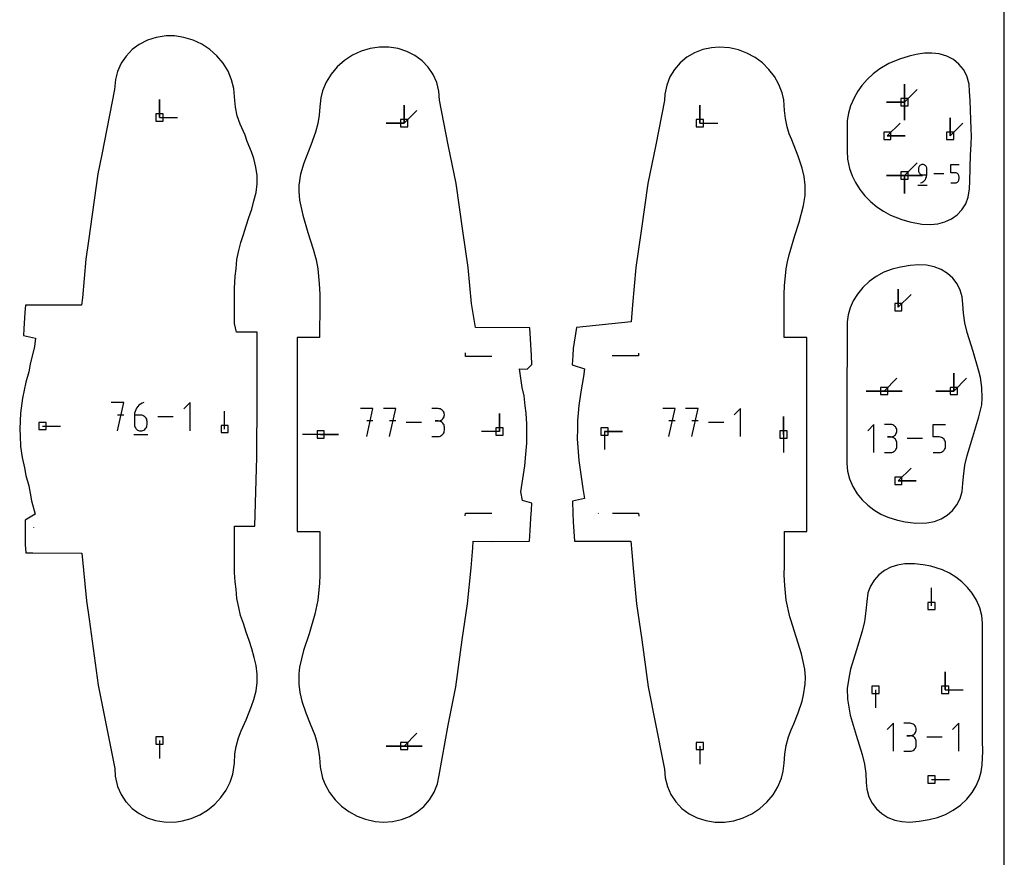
# Model space of a CAD drawing. Extents: x 0 to 600, y 0 to 900.
# Tile 31 of 55: x 522 to 600, y 510 to 577. Entities that reach past the tile are written whole.
import ezdxf

# ---------------------------------------------------------------- set-up
doc = ezdxf.new("R2010")
doc.units = 0

msp = doc.modelspace()

# ---------------------------------------------------------------- linework, layer by layer
at = {"layer": 'annotation', "color": 1}
for p, q in [((592.090088, 570.039919), (592.090088, 571.468669)), ((592.090088, 570.039919), (592.090088, 571.468669)), ((592.090088, 571.468669), (592.090088, 570.039919)), ((592.090088, 570.039919), (592.090088, 571.468669)), ((592.090088, 571.468669), (592.090088, 570.039919)), ((592.090088, 570.039919), (592.090088, 571.468669)), ((592.090088, 571.468669), (592.090088, 570.039919)), ((592.090088, 570.039919), (593.100367, 571.050198)), ((532.997484, 568.81379), (532.997484, 570.24254)), ((532.997484, 568.81379), (532.997484, 570.24254)), ((532.997484, 570.24254), (532.997484, 568.81379)), ((592.090088, 570.039919), (590.661338, 570.039919)), ((592.090088, 570.039919), (590.661338, 570.039919)), ((590.661338, 570.039919), (592.090088, 570.039919)), ((592.090088, 570.039919), (592.090088, 568.611169)), ((592.090088, 570.039919), (592.090088, 568.611169)), ((592.090088, 568.611169), (592.090088, 570.039919)), ((592.090088, 570.039919), (592.090088, 568.611169)), ((592.090088, 568.611169), (592.090088, 570.039919)), ((552.410402, 568.372038), (552.410402, 569.800788)), ((552.410402, 568.372038), (552.410402, 569.800788)), ((552.410402, 569.800788), (552.410402, 568.372038)), ((552.410402, 568.372038), (552.410402, 569.800788)), ((552.410402, 569.800788), (552.410402, 568.372038)), ((552.410402, 568.372038), (553.42068, 569.382317)), ((575.854698, 568.371908), (575.854698, 569.800658)), ((575.854698, 568.371908), (575.854698, 569.800658)), ((575.854698, 569.800658), (575.854698, 568.371908)), ((532.997484, 568.81379), (534.426234, 568.81379)), ((595.701476, 567.365382), (595.701476, 568.794132)), ((595.701476, 567.365382), (595.701476, 568.794132)), ((595.701476, 568.794132), (595.701476, 567.365382)), ((552.410402, 568.372038), (550.981652, 568.372038)), ((552.410402, 568.372038), (550.981652, 568.372038)), ((550.981652, 568.372038), (552.410402, 568.372038)), ((575.854698, 568.371908), (577.283448, 568.371908)), ((590.721511, 567.366097), (591.731789, 568.376376)), ((595.701476, 567.365382), (596.711754, 568.375661)), ((590.721511, 567.366097), (592.150261, 567.366097)), ((590.721511, 567.366097), (592.150261, 567.366097)), ((592.150261, 567.366097), (590.721511, 567.366097)), ((592.090088, 564.213661), (593.100367, 565.223939)), ((593.200941, 564.829133), (593.19567, 564.770403)), ((593.19567, 564.770403), (593.19567, 564.606943)), ((593.19567, 564.606943), (593.19567, 564.606943)), ((593.19567, 564.606943), (593.200941, 564.548216)), ((593.216133, 564.884424), (593.200941, 564.829133)), ((593.200941, 564.548216), (593.216133, 564.492934)), ((593.240316, 564.935349), (593.216133, 564.884424)), ((593.27256, 564.980981), (593.240316, 564.935349)), ((593.311934, 565.020393), (593.27256, 564.980981)), ((593.357508, 565.052661), (593.311934, 565.020393)), ((593.408353, 565.076856), (593.357508, 565.052661)), ((593.463537, 565.092052), (593.408353, 565.076856)), ((593.52213, 565.097324), (593.463537, 565.092052)), ((593.580844, 565.092052), (593.52213, 565.097324)), ((593.52213, 565.097324), (593.52213, 565.097324)), ((593.636092, 565.076856), (593.580844, 565.092052)), ((593.686956, 565.052661), (593.636092, 565.076856)), ((593.732515, 565.020393), (593.686956, 565.052661)), ((593.771851, 564.980981), (593.732515, 565.020393)), ((593.804046, 564.935349), (593.771851, 564.980981)), ((593.828179, 564.884424), (593.804046, 564.935349)), ((593.843333, 564.829133), (593.828179, 564.884424)), ((593.848589, 564.770403), (593.843333, 564.829133)), ((593.848589, 564.280115), (593.848589, 564.770403)), ((593.848589, 564.770403), (593.848589, 564.770403)), ((595.755118, 564.442653), (595.755118, 565.097324)), ((595.755118, 565.097324), (596.408037, 565.097324)), ((592.090088, 564.213661), (590.661338, 564.213661)), ((592.090088, 564.213661), (590.661338, 564.213661)), ((590.661338, 564.213661), (592.090088, 564.213661)), ((592.090088, 564.213661), (593.518838, 564.213661)), ((592.090088, 564.213661), (593.518838, 564.213661)), ((593.518838, 564.213661), (592.090088, 564.213661)), ((592.090088, 564.213661), (592.090088, 562.784911)), ((592.090088, 564.213661), (593.518838, 564.213661)), ((593.518838, 564.213661), (592.090088, 564.213661)), ((592.090088, 564.213661), (592.090088, 562.784911)), ((592.090088, 562.784911), (592.090088, 564.213661)), ((592.090088, 564.213661), (593.518838, 564.213661)), ((593.518838, 564.213661), (592.090088, 564.213661)), ((592.090088, 564.213661), (592.090088, 562.784911)), ((592.090088, 562.784911), (592.090088, 564.213661)), ((593.216133, 564.492934), (593.240316, 564.442021)), ((593.240316, 564.442021), (593.27256, 564.396404)), ((593.27256, 564.396404), (593.311934, 564.357006)), ((593.311934, 564.357006), (593.357508, 564.324754)), ((593.357508, 564.324754), (593.408353, 564.300571)), ((593.408353, 564.300571), (593.463537, 564.285383)), ((593.463537, 564.285383), (593.52213, 564.280115)), ((593.52213, 564.280115), (593.848589, 564.280115)), ((593.53781, 563.70901), (593.614949, 563.767071)), ((593.614949, 563.767071), (593.682649, 563.834971)), ((593.682649, 563.834971), (593.740026, 563.911512)), ((593.740026, 563.911512), (593.786194, 563.995494)), ((593.786194, 563.995494), (593.820268, 564.085721)), ((593.820268, 564.085721), (593.841361, 564.180994)), ((593.841361, 564.180994), (593.848589, 564.280115)), ((595.203958, 564.36226), (594.400117, 564.36226)), ((596.081577, 564.442653), (595.755118, 564.442653)), ((596.140194, 564.437413), (596.081577, 564.442653)), ((596.195391, 564.422301), (596.140194, 564.437413)), ((596.246239, 564.398229), (596.195391, 564.422301)), ((596.291811, 564.366107), (596.246239, 564.398229)), ((596.331177, 564.326848), (596.291811, 564.366107)), ((596.331147, 563.743485), (596.363391, 563.789102)), ((596.363411, 564.281361), (596.331177, 564.326848)), ((596.363391, 563.789102), (596.387574, 563.840015)), ((596.387584, 564.230559), (596.363411, 564.281361)), ((596.387574, 563.840015), (596.402766, 563.895297)), ((596.402769, 564.175353), (596.387584, 564.230559)), ((596.402766, 563.895297), (596.408037, 563.954024)), ((596.408037, 564.116654), (596.402769, 564.175353)), ((596.408037, 563.954024), (596.408037, 564.116654)), ((596.408037, 564.116654), (596.408037, 564.116654)), ((593.154874, 563.44343), (593.889938, 563.44343)), ((593.358762, 563.627196), (593.452119, 563.661986)), ((593.358762, 563.627196), (593.358762, 563.627196)), ((593.452119, 563.661986), (593.53781, 563.70901)), ((595.755118, 563.627196), (596.081577, 563.627196)), ((596.081577, 563.627196), (596.14017, 563.632464)), ((596.081577, 563.627196), (596.081577, 563.627196)), ((596.14017, 563.632464), (596.195354, 563.647652)), ((596.195354, 563.647652), (596.246198, 563.671835)), ((596.246198, 563.671835), (596.291773, 563.704088)), ((596.291773, 563.704088), (596.331147, 563.743485)), ((591.591222, 553.773275), (591.591222, 555.202025)), ((591.591222, 553.773275), (591.591222, 555.202025)), ((591.591222, 555.202025), (591.591222, 553.773275)), ((591.591222, 553.773275), (592.601501, 554.783554)), ((557.26012, 550.162014), (557.260048, 550.162848)), ((557.27505, 549.877721), (557.26012, 550.162014)), ((558.561865, 549.858514), (557.27505, 549.877721)), ((559.088521, 549.865792), (558.561865, 549.858514)), ((559.359709, 549.869858), (559.088521, 549.865792)), ((569.246549, 549.922386), (568.913043, 549.916953)), ((569.482433, 549.918123), (569.246549, 549.922386)), ((570.990756, 549.907281), (569.482433, 549.918123)), ((571.001843, 550.136277), (570.990756, 549.907281)), ((595.999202, 547.127512), (595.999202, 548.556262)), ((595.999202, 547.127512), (595.999202, 548.556262)), ((595.999202, 548.556262), (595.999202, 547.127512)), ((595.999202, 547.127512), (595.999202, 548.556262)), ((595.999202, 548.556262), (595.999202, 547.127512)), ((590.469808, 547.127511), (591.480087, 548.13779)), ((595.999202, 547.127512), (597.00948, 548.137791)), ((590.469808, 547.127511), (589.041058, 547.127511)), ((590.469808, 547.127511), (589.041058, 547.127511)), ((589.041058, 547.127511), (590.469808, 547.127511)), ((590.469808, 547.127511), (591.898558, 547.127511)), ((590.469808, 547.127511), (591.898558, 547.127511)), ((591.898558, 547.127511), (590.469808, 547.127511)), ((590.469808, 547.127511), (591.898558, 547.127511)), ((591.898558, 547.127511), (590.469808, 547.127511)), ((595.999202, 547.127512), (594.570452, 547.127512)), ((595.999202, 547.127512), (594.570452, 547.127512)), ((594.570452, 547.127512), (595.999202, 547.127512)), ((530.179359, 546.210786), (529.181205, 546.210786)), ((529.680353, 543.966172), (530.179359, 546.210786)), ((531.274664, 545.892274), (531.186989, 545.775187)), ((531.378136, 545.996184), (531.274664, 545.892274)), ((531.496059, 546.085112), (531.378136, 545.996184)), ((531.627089, 546.157248), (531.496059, 546.085112)), ((531.76988, 546.210786), (531.627089, 546.157248)), ((531.76988, 546.210786), (531.76988, 546.210786)), ((535.4279, 546.210786), (534.928894, 545.711639)), ((535.4279, 543.966172), (535.4279, 546.210786)), ((530.179359, 545.211225), (529.680353, 545.211225)), ((531.032196, 545.362943), (531.02116, 545.211225)), ((531.02116, 545.211225), (531.02116, 544.465179)), ((531.519603, 545.211225), (531.02116, 545.211225)), ((531.06441, 545.508714), (531.032196, 545.362943)), ((531.116456, 545.646731), (531.06441, 545.508714)), ((531.186989, 545.775187), (531.116456, 545.646731)), ((531.609249, 545.203225), (531.519603, 545.211225)), ((531.693603, 545.180152), (531.609249, 545.203225)), ((531.771262, 545.143398), (531.693603, 545.180152)), ((531.840822, 545.094354), (531.771262, 545.143398)), ((531.900882, 545.034411), (531.840822, 545.094354)), ((531.950037, 544.964962), (531.900882, 545.034411)), ((534.087304, 545.088479), (532.859988, 545.088479)), ((538.169273, 544.114552), (538.169273, 545.543302)), ((549.9306, 545.739246), (548.946593, 545.739246)), ((549.438666, 543.526447), (549.9306, 545.739246)), ((551.744405, 545.739246), (550.760399, 545.739246)), ((551.252472, 543.526447), (551.744405, 545.739246)), ((555.105374, 545.736679), (554.613995, 545.736679)), ((555.193749, 545.728747), (555.105374, 545.736679)), ((555.276908, 545.705887), (555.193749, 545.728747)), ((555.353466, 545.669505), (555.276908, 545.705887)), ((555.42204, 545.621008), (555.353466, 545.669505)), ((555.481248, 545.561801), (555.42204, 545.621008)), ((555.529707, 545.49329), (555.481248, 545.561801)), ((555.566032, 545.416881), (555.529707, 545.49329)), ((555.529707, 544.997723), (555.566032, 545.074373)), ((555.588842, 545.333981), (555.566032, 545.416881)), ((555.566032, 545.074373), (555.588842, 545.157595)), ((555.596752, 545.245994), (555.588842, 545.333981)), ((555.588842, 545.157595), (555.596752, 545.245994)), ((555.596752, 545.245994), (555.596752, 545.245994)), ((559.968287, 543.910555), (559.968287, 545.339305)), ((559.968287, 543.910555), (559.968287, 545.339305)), ((559.968287, 545.339305), (559.968287, 543.910555)), ((573.89743, 545.739221), (572.913425, 545.739221)), ((573.405497, 543.526423), (573.89743, 545.739221)), ((575.711235, 545.739221), (574.72723, 545.739221)), ((575.219302, 543.526423), (575.711235, 545.739221)), ((579.072825, 545.739221), (578.580892, 545.247149)), ((579.072825, 543.526423), (579.072825, 545.739221)), ((582.483194, 543.672406), (582.483194, 545.101156)), ((582.483194, 543.672406), (582.483194, 545.101156)), ((582.483194, 545.101156), (582.483194, 543.672406)), ((523.733281, 544.352677), (525.162031, 544.352677)), ((531.02116, 544.465179), (531.02116, 544.465179)), ((531.02116, 544.465179), (531.029207, 544.375513)), ((531.029207, 544.375513), (531.052402, 544.291107)), ((531.052402, 544.291107), (531.089326, 544.213374)), ((531.986884, 544.887397), (531.950037, 544.964962)), ((531.950037, 544.213374), (531.986884, 544.291107)), ((532.010022, 544.803107), (531.986884, 544.887397)), ((531.986884, 544.291107), (532.010022, 544.375513)), ((532.018046, 544.713485), (532.010022, 544.803107)), ((532.010022, 544.375513), (532.018046, 544.465179)), ((532.018046, 544.465179), (532.018046, 544.713485)), ((532.018046, 544.713485), (532.018046, 544.713485)), ((549.9306, 544.753853), (549.438666, 544.753853)), ((551.744405, 544.753853), (551.252472, 544.753853)), ((553.784404, 544.632847), (552.574483, 544.632847)), ((555.105374, 544.753922), (554.859338, 544.753922)), ((554.859338, 544.753922), (555.105374, 544.753922)), ((555.105374, 544.753922), (555.193749, 544.761856)), ((555.193749, 544.74599), (555.105374, 544.753922)), ((555.105374, 544.753922), (555.105374, 544.753922)), ((555.193749, 544.761856), (555.276908, 544.78473)), ((555.276908, 544.72313), (555.193749, 544.74599)), ((555.276908, 544.78473), (555.353466, 544.821148)), ((555.353466, 544.686748), (555.276908, 544.72313)), ((555.353466, 544.821148), (555.42204, 544.869715)), ((555.42204, 544.638251), (555.353466, 544.686748)), ((555.42204, 544.869715), (555.481248, 544.929039)), ((555.481248, 544.579044), (555.42204, 544.638251)), ((555.481248, 544.929039), (555.529707, 544.997723)), ((555.529707, 544.510533), (555.481248, 544.579044)), ((555.566032, 544.434124), (555.529707, 544.510533)), ((555.588842, 544.351224), (555.566032, 544.434124)), ((555.596752, 544.263237), (555.588842, 544.351224)), ((555.596752, 544.017201), (555.596752, 544.263237)), ((555.596752, 544.263237), (555.596752, 544.263237)), ((573.89743, 544.753828), (573.405497, 544.753828)), ((575.711235, 544.753828), (575.219302, 544.753828)), ((577.751231, 544.632822), (576.541311, 544.632822)), ((589.661115, 544.470962), (589.16851, 543.978218)), ((589.661115, 542.255141), (589.661115, 544.470962)), ((590.984028, 544.468391), (590.491979, 544.468391)), ((591.072525, 544.460448), (590.984028, 544.468391)), ((591.155796, 544.437557), (591.072525, 544.460448)), ((591.232459, 544.401126), (591.155796, 544.437557)), ((591.301127, 544.352562), (591.232459, 544.401126)), ((591.360416, 544.293274), (591.301127, 544.352562)), ((591.408941, 544.22467), (591.360416, 544.293274)), ((594.349516, 543.484223), (594.349516, 544.470962)), ((594.349516, 544.470962), (595.333615, 544.470962)), ((530.958731, 543.685595), (532.081038, 543.685595)), ((531.089326, 544.213374), (531.138556, 544.143724)), ((531.138556, 544.143724), (531.198673, 544.083572)), ((531.198673, 544.083572), (531.268257, 544.034328)), ((531.268257, 544.034328), (531.345886, 543.997405)), ((531.345886, 543.997405), (531.430142, 543.974216)), ((531.430142, 543.974216), (531.519603, 543.966172)), ((531.519603, 543.966172), (531.609249, 543.974216)), ((531.519603, 543.966172), (531.519603, 543.966172)), ((531.609249, 543.974216), (531.693603, 543.997405)), ((531.693603, 543.997405), (531.771262, 544.034328)), ((531.771262, 544.034328), (531.840822, 544.083572)), ((531.840822, 544.083572), (531.900882, 544.143724)), ((531.900882, 544.143724), (531.950037, 544.213374)), ((545.782141, 543.67243), (544.353391, 543.67243)), ((545.782141, 543.67243), (547.210891, 543.67243)), ((545.782141, 543.67243), (547.210891, 543.67243)), ((547.210891, 543.67243), (545.782141, 543.67243)), ((554.613995, 543.526516), (555.105374, 543.526516)), ((555.105374, 543.526516), (555.193749, 543.534444)), ((555.105374, 543.526516), (555.105374, 543.526516)), ((555.193749, 543.534444), (555.276908, 543.557293)), ((555.276908, 543.557293), (555.353466, 543.59366)), ((555.353466, 543.59366), (555.42204, 543.642142)), ((555.42204, 543.642142), (555.481248, 543.701338)), ((555.481248, 543.701338), (555.529707, 543.769844)), ((555.529707, 543.769844), (555.566032, 543.846258)), ((555.566032, 543.846258), (555.588842, 543.929178)), ((555.588842, 543.929178), (555.596752, 544.017201)), ((559.968287, 543.910555), (558.539537, 543.910555)), ((568.297154, 543.910531), (569.725904, 543.910531)), ((568.297154, 543.910531), (569.725904, 543.910531)), ((569.725904, 543.910531), (568.297154, 543.910531)), ((568.297154, 543.910531), (568.297154, 542.481781)), ((582.483194, 543.672406), (582.483194, 542.243656)), ((590.984028, 543.484292), (590.737656, 543.484292)), ((590.737656, 543.484292), (590.984028, 543.484292)), ((590.984028, 543.484292), (591.072525, 543.492238)), ((591.072525, 543.476349), (590.984028, 543.484292)), ((590.984028, 543.484292), (590.984028, 543.484292)), ((591.072525, 543.492238), (591.155796, 543.515142)), ((591.155796, 543.453458), (591.072525, 543.476349)), ((591.155796, 543.515142), (591.232459, 543.55161)), ((591.232459, 543.55161), (591.301127, 543.600244)), ((591.301127, 543.600244), (591.360416, 543.659648)), ((591.360416, 543.659648), (591.408941, 543.728426)), ((591.445316, 544.148157), (591.408941, 544.22467)), ((591.408941, 543.728426), (591.445316, 543.805181)), ((591.468156, 544.065143), (591.445316, 544.148157)), ((591.445316, 543.805181), (591.468156, 543.888517)), ((591.476078, 543.977037), (591.468156, 544.065143)), ((591.468156, 543.888517), (591.476078, 543.977037)), ((591.476078, 543.977037), (591.476078, 543.977037)), ((594.841566, 543.484223), (594.349516, 543.484223)), ((594.929916, 543.476325), (594.841566, 543.484223)), ((595.01311, 543.453548), (594.929916, 543.476325)), ((591.232459, 543.417026), (591.155796, 543.453458)), ((591.301127, 543.368463), (591.232459, 543.417026)), ((591.360416, 543.309175), (591.301127, 543.368463)), ((591.408941, 543.240571), (591.360416, 543.309175)), ((591.445316, 543.164058), (591.408941, 543.240571)), ((591.468156, 543.081044), (591.445316, 543.164058)), ((591.476078, 542.992938), (591.468156, 543.081044)), ((591.468156, 542.658422), (591.476078, 542.746565)), ((591.476078, 542.746565), (591.476078, 542.992938)), ((591.476078, 542.992938), (591.476078, 542.992938)), ((593.518792, 543.363052), (592.307219, 543.363052)), ((595.089749, 543.417266), (595.01311, 543.453548)), ((595.158436, 543.368851), (595.089749, 543.417266)), ((595.217771, 543.309677), (595.158436, 543.368851)), ((595.266354, 543.241119), (595.217771, 543.309677)), ((595.302789, 543.164549), (595.266354, 543.241119)), ((595.325676, 543.081341), (595.302789, 543.164549)), ((595.325671, 542.659231), (595.333615, 542.747747)), ((595.333615, 542.992868), (595.325676, 543.081341)), ((595.333615, 542.747747), (595.333615, 542.992868)), ((595.333615, 542.992868), (595.333615, 542.992868)), ((590.491979, 542.255211), (590.984028, 542.255211)), ((590.984028, 542.255211), (591.072525, 542.263149)), ((590.984028, 542.255211), (590.984028, 542.255211)), ((591.072525, 542.263149), (591.155796, 542.286029)), ((591.155796, 542.286029), (591.232459, 542.322446)), ((591.232459, 542.322446), (591.301127, 542.370994)), ((591.301127, 542.370994), (591.360416, 542.430271)), ((591.360416, 542.430271), (591.408941, 542.498871)), ((591.408941, 542.498871), (591.445316, 542.575389)), ((591.445316, 542.575389), (591.468156, 542.658422)), ((594.349516, 542.255141), (594.841566, 542.255141)), ((594.841566, 542.255141), (594.929879, 542.263082)), ((594.841566, 542.255141), (594.841566, 542.255141)), ((594.929879, 542.263082), (595.013054, 542.285974)), ((595.013054, 542.285974), (595.089688, 542.322423)), ((595.089688, 542.322423), (595.158379, 542.371035)), ((595.158379, 542.371035), (595.217725, 542.430416)), ((595.217725, 542.430416), (595.266324, 542.499172)), ((595.266324, 542.499172), (595.302773, 542.575908)), ((595.302773, 542.575908), (595.325671, 542.659231)), ((591.591222, 540.004179), (592.601501, 541.014458)), ((591.591222, 540.004179), (593.019972, 540.004179)), ((591.591222, 540.004179), (593.019972, 540.004179)), ((593.019972, 540.004179), (591.591222, 540.004179)), ((557.252548, 537.223185), (557.264792, 537.436526)), ((557.264792, 537.436526), (559.348172, 537.45237)), ((567.786993, 537.428733), (567.825681, 537.428903)), ((568.917393, 537.433701), (571.000564, 537.442856)), ((571.000564, 537.442856), (571.014361, 537.200369)), ((523.020311, 536.301212), (523.021108, 536.288831)), ((594.227915, 530.083469), (594.227915, 531.512219)), ((595.315094, 523.437705), (595.315094, 524.866455)), ((595.315094, 523.437705), (595.315094, 524.866455)), ((595.315094, 524.866455), (595.315094, 523.437705)), ((589.788236, 523.437706), (589.788236, 522.008956)), ((595.315094, 523.437705), (596.743844, 523.437705)), ((591.201779, 520.781156), (590.709174, 520.288412)), ((591.201779, 518.565336), (591.201779, 520.781156)), ((592.524692, 520.778586), (592.032642, 520.778586)), ((592.613188, 520.770642), (592.524692, 520.778586)), ((592.69646, 520.747751), (592.613188, 520.770642)), ((592.773122, 520.71132), (592.69646, 520.747751)), ((592.841791, 520.662756), (592.773122, 520.71132)), ((592.901079, 520.603468), (592.841791, 520.662756)), ((592.949604, 520.534864), (592.901079, 520.603468)), ((592.901079, 519.969842), (592.949604, 520.03862)), ((592.985979, 520.458351), (592.949604, 520.534864)), ((592.949604, 520.03862), (592.985979, 520.115375)), ((593.00882, 520.375337), (592.985979, 520.458351)), ((592.985979, 520.115375), (593.00882, 520.198711)), ((593.016741, 520.287231), (593.00882, 520.375337)), ((593.00882, 520.198711), (593.016741, 520.287231)), ((593.016741, 520.287231), (593.016741, 520.287231)), ((596.382854, 520.781156), (595.890249, 520.288412)), ((596.382854, 518.565336), (596.382854, 520.781156)), ((532.997484, 519.414719), (532.997484, 517.985969)), ((552.410402, 518.972753), (553.42068, 519.983032)), ((592.524692, 519.794487), (592.278319, 519.794487)), ((592.278319, 519.794487), (592.524692, 519.794487)), ((592.524692, 519.794487), (592.613188, 519.802432)), ((592.613188, 519.786543), (592.524692, 519.794487)), ((592.524692, 519.794487), (592.524692, 519.794487)), ((592.613188, 519.802432), (592.69646, 519.825337)), ((592.69646, 519.763652), (592.613188, 519.786543)), ((592.69646, 519.825337), (592.773122, 519.861804)), ((592.773122, 519.727221), (592.69646, 519.763652)), ((592.773122, 519.861804), (592.841791, 519.910438)), ((592.841791, 519.678657), (592.773122, 519.727221)), ((592.841791, 519.910438), (592.901079, 519.969842)), ((592.901079, 519.619369), (592.841791, 519.678657)), ((592.949604, 519.550765), (592.901079, 519.619369)), ((592.985979, 519.474252), (592.949604, 519.550765)), ((593.00882, 519.391239), (592.985979, 519.474252)), ((593.016741, 519.303132), (593.00882, 519.391239)), ((593.016741, 519.05676), (593.016741, 519.303132)), ((593.016741, 519.303132), (593.016741, 519.303132)), ((595.059455, 519.673246), (593.847882, 519.673246)), ((552.410402, 518.972753), (550.981652, 518.972753)), ((552.410402, 518.972753), (550.981652, 518.972753)), ((550.981652, 518.972753), (552.410402, 518.972753)), ((552.410402, 518.972753), (553.839152, 518.972753)), ((552.410402, 518.972753), (553.839152, 518.972753)), ((553.839152, 518.972753), (552.410402, 518.972753)), ((552.410402, 518.972753), (553.839152, 518.972753)), ((553.839152, 518.972753), (552.410402, 518.972753)), ((575.854698, 518.972837), (575.854698, 517.544087)), ((592.032642, 518.565405), (592.524692, 518.565405)), ((592.524692, 518.565405), (592.613188, 518.573344)), ((592.524692, 518.565405), (592.524692, 518.565405)), ((592.613188, 518.573344), (592.69646, 518.596224)), ((592.69646, 518.596224), (592.773122, 518.63264)), ((592.773122, 518.63264), (592.841791, 518.681189)), ((592.841791, 518.681189), (592.901079, 518.740465)), ((592.901079, 518.740465), (592.949604, 518.809065)), ((592.949604, 518.809065), (592.985979, 518.885584)), ((592.985979, 518.885584), (593.00882, 518.968617)), ((593.00882, 518.968617), (593.016741, 519.05676)), ((594.227915, 516.314374), (595.656665, 516.314374))]:
    msp.add_line(p, q, dxfattribs=at)
at = {"layer": 'boundary', "color": 5}
for p, q in [((532.04129, 574.948384), (531.404227, 574.621878)), ((532.731477, 575.171158), (532.04129, 574.948384)), ((533.534237, 575.284917), (532.731477, 575.171158)), ((534.199307, 575.28633), (533.534237, 575.284917)), ((534.940755, 575.176995), (534.199307, 575.28633)), ((535.667072, 574.958081), (534.940755, 575.176995)), ((536.357252, 574.635198), (535.667072, 574.958081)), ((530.835991, 574.199678), (530.355073, 573.694964)), ((531.404227, 574.621878), (530.835991, 574.199678)), ((536.994315, 574.216285), (536.357252, 574.635198)), ((537.56258, 573.711672), (536.994315, 574.216285)), ((548.991678, 574.074506), (548.301453, 573.751648)), ((549.718067, 574.293377), (548.991678, 574.074506)), ((550.459557, 574.402682), (549.718067, 574.293377)), ((551.201022, 574.400855), (550.459557, 574.402682)), ((551.927314, 574.287258), (551.201022, 574.400855)), ((552.617441, 574.064446), (551.927314, 574.287258)), ((553.254433, 573.737899), (552.617441, 574.064446)), ((575.43145, 573.953553), (574.828768, 573.602701)), ((576.086646, 574.206118), (575.43145, 573.953553)), ((576.778657, 574.356144), (576.086646, 574.206118)), ((577.376227, 574.401722), (576.778657, 574.356144)), ((578.203334, 574.343955), (577.376227, 574.401722)), ((578.908812, 574.18429), (578.203334, 574.343955)), ((579.589527, 573.926565), (578.908812, 574.18429)), ((580.229426, 573.576813), (579.589527, 573.926565)), ((594.262685, 573.926654), (593.667187, 573.909637)), ((594.846788, 573.860563), (594.262685, 573.926654)), ((530.355073, 573.694964), (529.965094, 573.116732)), ((538.048056, 573.133777), (537.56258, 573.711672)), ((538.438764, 572.496823), (538.048056, 573.133777)), ((547.664343, 573.33276), (547.096024, 572.828154)), ((548.301453, 573.751648), (547.664343, 573.33276)), ((553.822646, 573.315688), (553.254433, 573.737899)), ((554.307981, 572.808136), (553.822646, 573.315688)), ((574.293662, 573.160041), (573.840223, 572.634416)), ((574.828768, 573.602701), (574.293662, 573.160041)), ((580.814686, 573.142725), (580.229426, 573.576813)), ((581.332505, 572.633537), (580.814686, 573.142725)), ((591.67951, 573.453028), (590.835758, 573.109526)), ((592.453094, 573.674406), (591.67951, 573.453028)), ((593.016206, 573.806407), (592.453094, 573.674406)), ((593.667187, 573.909637), (593.016206, 573.806407)), ((595.434817, 573.680632), (594.846788, 573.860563)), ((595.959041, 573.408976), (595.434817, 573.680632)), ((596.406612, 573.052707), (595.959041, 573.408976)), ((529.676601, 572.477178), (529.510042, 571.83467)), ((529.965094, 573.116732), (529.676601, 572.477178)), ((538.725109, 571.816481), (538.438764, 572.496823)), ((547.096024, 572.828154), (546.610477, 572.25026)), ((554.698571, 572.227818), (554.307981, 572.808136)), ((573.840223, 572.634416), (573.481085, 572.037062)), ((581.771257, 572.059994), (581.332505, 572.633537)), ((590.117487, 572.674278), (589.605791, 572.27538)), ((590.835758, 573.109526), (590.117487, 572.674278)), ((596.766795, 572.621023), (596.406612, 573.052707)), ((597.030963, 572.124868), (596.766795, 572.621023)), ((529.510042, 571.83467), (529.443779, 571.036524)), ((538.900004, 571.109583), (538.725109, 571.816481)), ((546.219736, 571.613296), (545.93336, 570.932986)), ((546.610477, 572.25026), (546.219736, 571.613296)), ((554.984753, 571.588963), (554.698571, 572.227818)), ((555.159512, 570.907311), (554.984753, 571.588963)), ((573.481085, 572.037062), (573.227107, 571.381292)), ((582.120699, 571.434179), (581.771257, 572.059994)), ((589.1353, 571.83353), (588.712186, 571.35459)), ((589.605791, 572.27538), (589.1353, 571.83353)), ((597.204135, 571.468467), (597.030963, 572.124868)), ((529.443779, 571.036524), (528.430084, 565.898564)), ((538.972885, 570.163555), (538.900004, 571.109583)), ((545.93336, 570.932986), (545.795829, 570.377241)), ((555.218494, 570.196985), (555.159512, 570.907311)), ((573.227107, 571.381292), (573.08671, 570.677247)), ((582.372141, 570.769485), (582.120699, 571.434179)), ((588.387119, 570.921093), (588.108219, 570.435412)), ((588.712186, 571.35459), (588.387119, 570.921093)), ((597.241572, 570.868768), (597.204135, 571.468467)), ((597.301077, 570.157227), (597.241572, 570.868768)), ((539.0235, 569.63693), (538.972885, 570.163555)), ((545.795829, 570.377241), (545.711044, 569.669771)), ((555.908089, 566.659971), (555.218494, 570.196985)), ((573.049112, 570.162332), (572.357014, 566.654398)), ((573.08671, 570.677247), (573.049112, 570.162332)), ((582.506645, 570.226019), (582.372141, 570.769485)), ((582.573124, 569.387432), (582.506645, 570.226019)), ((588.108219, 570.435412), (587.797013, 569.733699)), ((597.382057, 567.90026), (597.301077, 570.157227)), ((539.172172, 568.961664), (539.0235, 569.63693)), ((545.711044, 569.669771), (545.676644, 569.016491)), ((582.639461, 568.741742), (582.573124, 569.387432)), ((587.797013, 569.733699), (587.632212, 569.157262)), ((539.396808, 568.279853), (539.172172, 568.961664)), ((545.676644, 569.016491), (545.565728, 568.336583)), ((582.780959, 568.072823), (582.639461, 568.741742)), ((587.54541, 568.581431), (587.525221, 566.17568)), ((587.632212, 569.157262), (587.54541, 568.581431)), ((539.790441, 567.407178), (539.396808, 568.279853)), ((545.565728, 568.336583), (545.373826, 567.650366)), ((582.940504, 567.522165), (582.780959, 568.072823)), ((597.386488, 567.370521), (597.382057, 567.90026)), ((539.965085, 566.921574), (539.790441, 567.407178)), ((540.297485, 566.108741), (539.965085, 566.921574)), ((545.373826, 567.650366), (544.999498, 566.627742)), ((583.156627, 567.043026), (582.940504, 567.522165)), ((583.644561, 565.744016), (583.156627, 567.043026)), ((597.37537, 566.670711), (597.386488, 567.370521)), ((540.48639, 565.566169), (540.297485, 566.108741)), ((544.999498, 566.627742), (544.457561, 565.209366)), ((556.543282, 563.57977), (555.908089, 566.659971)), ((572.357014, 566.654398), (571.721789, 563.579748)), ((587.525221, 566.17568), (587.564789, 565.506593)), ((597.327814, 565.857877), (597.37537, 566.670711)), ((528.430084, 565.898564), (528.109757, 564.348102)), ((540.656167, 564.890662), (540.48639, 565.566169)), ((583.969618, 564.810387), (583.644561, 565.744016)), ((587.564789, 565.506593), (587.713816, 564.76822)), ((597.260086, 563.773587), (597.327814, 565.857877)), ((540.741884, 564.217765), (540.656167, 564.890662)), ((544.457561, 565.209366), (544.178123, 564.315267)), ((584.134162, 564.135058), (583.969618, 564.810387)), ((587.713816, 564.76822), (587.924092, 564.204357)), ((528.109757, 564.348102), (527.380923, 559.048692)), ((540.742397, 563.547503), (540.741884, 564.217765)), ((544.178123, 564.315267), (544.045631, 563.46214)), ((584.219436, 563.462146), (584.134162, 564.135058)), ((587.924092, 564.204357), (588.202987, 563.653609)), ((597.238778, 563.174181), (597.260086, 563.773587)), ((540.665067, 562.87815), (540.742397, 563.547503)), ((544.045631, 563.46214), (544.04116, 562.948522)), ((557.060358, 559.819914), (556.543282, 563.57977)), ((571.721789, 563.579748), (571.204691, 559.819889)), ((584.203445, 562.639261), (584.219436, 563.462146)), ((588.202987, 563.653609), (588.544559, 563.122759)), ((588.544559, 563.122759), (588.943023, 562.618283)), ((597.138061, 562.51339), (597.238778, 563.174181)), ((540.483759, 562.199324), (540.665067, 562.87815)), ((544.04116, 562.948522), (544.095301, 562.270158)), ((544.095301, 562.270158), (544.359578, 561.061948)), ((584.074657, 561.836908), (584.203445, 562.639261)), ((588.943023, 562.618283), (589.377578, 562.159339)), ((596.936576, 561.96571), (597.138061, 562.51339)), ((540.095731, 560.892821), (540.333512, 561.548182)), ((540.333512, 561.548182), (540.483759, 562.199324)), ((583.738824, 560.530847), (584.074657, 561.836908)), ((589.377578, 562.159339), (589.889229, 561.738615)), ((589.889229, 561.738615), (590.422164, 561.383183)), ((596.253588, 561.089143), (596.637325, 561.488667)), ((596.637325, 561.488667), (596.936576, 561.96571)), ((539.882343, 560.221951), (540.095731, 560.892821)), ((544.359578, 561.061948), (544.775523, 559.712785)), ((590.422164, 561.383183), (590.984642, 561.081265)), ((590.984642, 561.081265), (591.870073, 560.738692)), ((591.870073, 560.738692), (592.519431, 560.556668)), ((595.287705, 560.538015), (595.799172, 560.771554)), ((595.799172, 560.771554), (596.253588, 561.089143)), ((539.674518, 559.529633), (539.882343, 560.221951)), ((583.399822, 559.465061), (583.738824, 560.530847)), ((592.519431, 560.556668), (593.468084, 560.352404)), ((593.468084, 560.352404), (594.146581, 560.322759)), ((594.146581, 560.322759), (594.732604, 560.388817)), ((594.732604, 560.388817), (595.287705, 560.538015)), ((539.44152, 558.896641), (539.674518, 559.529633)), ((544.775523, 559.712785), (545.195402, 558.365248)), ((557.480162, 556.934501), (557.060358, 559.819914)), ((571.204691, 559.819889), (570.784893, 556.934484)), ((582.931403, 557.919119), (583.399822, 559.465061)), ((527.380923, 559.048692), (527.169235, 557.593693)), ((539.287419, 558.280658), (539.44152, 558.896641)), ((545.195402, 558.365248), (545.421274, 557.526945)), ((527.169235, 557.593693), (526.885468, 554.512712)), ((539.078368, 556.814621), (539.142528, 557.564601)), ((539.142528, 557.564601), (539.287419, 558.280658)), ((545.421274, 557.526945), (545.558873, 556.806115)), ((582.803444, 557.369129), (582.931403, 557.919119)), ((538.992011, 556.229905), (539.078368, 556.814621)), ((545.558873, 556.806115), (545.658627, 555.640531)), ((557.74548, 554.060173), (557.480162, 556.934501)), ((570.784893, 556.934484), (570.511511, 553.966261)), ((582.581547, 555.471685), (582.706216, 556.806241)), ((582.706216, 556.806241), (582.803444, 557.369129)), ((591.098654, 556.795978), (590.454263, 556.545156)), ((591.757273, 556.95717), (591.098654, 556.795978)), ((592.540586, 557.089572), (591.757273, 556.95717)), ((593.192361, 557.146791), (592.540586, 557.089572)), ((593.829114, 557.110027), (593.192361, 557.146791)), ((594.4341, 556.980153), (593.829114, 557.110027)), ((594.992256, 556.760623), (594.4341, 556.980153)), ((595.489841, 556.457123), (594.992256, 556.760623)), ((538.949232, 555.257473), (538.992011, 556.229905)), ((589.842109, 556.21118), (589.277602, 555.802375)), ((590.454263, 556.545156), (589.842109, 556.21118)), ((595.914615, 556.077407), (595.489841, 556.457123)), ((596.256307, 555.631115), (595.914615, 556.077407)), ((538.955608, 552.478429), (538.949232, 555.257473)), ((545.658627, 555.640531), (545.710712, 554.815601)), ((582.550292, 554.815482), (582.581547, 555.471685)), ((588.774871, 555.329004), (588.346444, 554.802989)), ((589.277602, 555.802375), (588.774871, 555.329004)), ((596.506663, 555.129427), (596.256307, 555.631115)), ((526.885468, 554.512712), (526.828844, 553.933352)), ((545.710712, 554.815601), (545.709719, 554.06163)), ((582.552024, 554.060309), (582.550292, 554.815482)), ((588.346444, 554.802989), (588.020498, 554.269185)), ((596.659862, 554.584847), (596.506663, 555.129427)), ((596.722681, 554.028279), (596.659862, 554.584847)), ((522.371594, 553.926909), (522.329885, 553.356898)), ((523.801717, 553.938766), (522.371594, 553.926909)), ((526.828844, 553.933352), (523.801717, 553.938766)), ((545.709719, 554.06163), (545.703356, 551.367172)), ((558.061511, 552.159761), (557.74548, 554.060173)), ((570.511511, 553.966261), (570.398866, 552.609772)), ((582.55511, 552.720233), (582.552024, 554.060309)), ((587.781839, 553.732338), (587.620679, 553.180799)), ((588.020498, 554.269185), (587.781839, 553.732338)), ((596.76424, 553.311157), (596.722681, 554.028279)), ((522.329885, 553.356898), (522.242283, 552.056305)), ((587.620679, 553.180799), (587.542904, 552.621101)), ((596.874398, 552.546755), (596.76424, 553.311157)), ((522.242283, 552.056305), (522.205824, 551.52884)), ((539.122839, 551.808581), (538.955608, 552.478429)), ((562.361505, 552.139361), (558.061511, 552.159761)), ((562.493068, 549.953221), (562.361505, 552.139361)), ((566.06759, 552.159912), (565.800392, 550.510401)), ((570.398866, 552.609772), (566.06759, 552.159912)), ((582.548471, 551.366771), (582.55511, 552.720233)), ((587.542904, 552.621101), (587.524174, 545.400901)), ((597.052037, 551.780975), (596.874398, 552.546755)), ((522.205824, 551.52884), (523.183265, 551.325482)), ((523.183265, 551.325482), (523.089218, 550.650935)), ((540.741786, 551.807786), (539.122839, 551.808581)), ((540.740471, 546.54937), (540.741786, 551.807786)), ((543.926587, 551.366401), (543.919662, 545.650871)), ((544.582282, 551.366711), (543.926587, 551.366401)), ((545.703356, 551.367172), (544.582282, 551.366711)), ((583.224543, 551.366529), (582.548471, 551.366771)), ((584.345746, 551.365978), (583.224543, 551.366529)), ((584.344835, 547.724256), (584.345746, 551.365978)), ((597.528168, 550.251071), (597.052037, 551.780975)), ((523.089218, 550.650935), (522.737134, 549.249372)), ((565.800392, 550.510401), (565.772456, 549.950918)), ((562.527348, 549.229819), (562.493068, 549.953221)), ((565.772456, 549.950918), (565.735164, 549.196619)), ((597.988723, 548.709272), (597.528168, 550.251071)), ((522.737134, 549.249372), (522.630054, 548.641523)), ((562.154311, 548.86827), (562.527348, 549.229819)), ((565.735164, 549.196619), (566.711751, 548.877755)), ((522.630054, 548.641523), (522.413708, 547.823142)), ((561.689538, 547.963011), (561.553293, 548.877622)), ((561.553293, 548.877622), (562.154311, 548.86827)), ((566.615391, 548.274692), (566.425137, 547.063259)), ((566.711751, 548.877755), (566.615391, 548.274692)), ((598.099531, 548.208137), (597.988723, 548.709272)), ((598.22214, 547.407541), (598.099531, 548.208137)), ((522.413708, 547.823142), (522.151077, 546.566003)), ((561.754229, 547.409655), (561.689538, 547.963011)), ((561.913337, 546.74546), (561.754229, 547.409655)), ((584.333419, 540.398818), (584.344835, 547.724256)), ((598.250523, 546.55012), (598.22214, 547.407541)), ((562.000713, 545.946681), (561.913337, 546.74546)), ((566.425137, 547.063259), (566.26574, 545.977655)), ((522.151077, 546.566003), (521.982423, 545.375066)), ((540.733219, 541.895985), (540.740471, 546.54937)), ((562.072743, 545.37838), (562.000713, 545.946681)), ((566.26574, 545.977655), (566.192907, 545.379054)), ((597.988506, 545.069661), (598.208641, 546.031606)), ((598.208641, 546.031606), (598.250523, 546.55012)), ((521.982423, 545.375066), (521.916683, 544.119979)), ((543.919662, 545.650871), (543.920478, 538.77398)), ((562.122978, 544.496808), (562.072743, 545.37838)), ((566.192907, 545.379054), (566.15173, 544.781811)), ((587.524174, 545.400901), (587.520746, 541.380521)), ((597.516083, 543.49079), (597.988506, 545.069661)), ((562.147554, 543.685062), (562.122978, 544.496808)), ((566.15173, 544.781811), (566.142521, 544.131022)), ((521.916683, 544.119979), (521.951377, 543.582925)), ((521.951377, 543.582925), (521.993605, 542.719366)), ((562.131242, 542.990455), (562.147554, 543.685062)), ((566.142521, 544.131022), (566.117468, 543.324439)), ((597.053423, 542.00351), (597.516083, 543.49079)), ((521.993605, 542.719366), (522.120905, 541.861921)), ((562.045738, 542.124533), (562.131242, 542.990455)), ((566.117468, 543.324439), (566.2473, 541.610869)), ((561.982023, 541.203061), (562.045738, 542.124533)), ((596.875543, 541.238741), (597.053423, 542.00351)), ((522.120905, 541.861921), (522.310481, 541.036448)), ((540.576868, 536.421226), (540.733219, 541.895985)), ((561.649921, 539.127073), (561.982023, 541.203061)), ((566.2473, 541.610869), (566.580257, 539.396925)), ((587.520746, 541.380521), (587.573876, 540.776345)), ((596.757344, 540.361508), (596.875543, 541.238741)), ((522.310481, 541.036448), (522.411893, 540.422324)), ((522.411893, 540.422324), (522.633516, 539.60624)), ((584.339058, 535.97931), (584.333419, 540.398818)), ((587.573876, 540.776345), (587.731576, 540.164444)), ((596.708519, 539.786805), (596.757344, 540.361508)), ((522.633516, 539.60624), (522.738745, 539.017774)), ((587.731576, 540.164444), (587.990199, 539.561098)), ((587.990199, 539.561098), (588.341598, 538.984611)), ((596.663362, 539.147892), (596.708519, 539.786805)), ((522.738745, 539.017774), (522.864948, 538.406916)), ((561.786676, 538.451703), (561.649921, 539.127073)), ((566.580257, 539.396925), (566.698731, 538.600654)), ((588.341598, 538.984611), (588.727747, 538.507035)), ((596.498325, 538.596517), (596.663362, 539.147892)), ((522.864948, 538.406916), (523.136433, 537.35212)), ((543.920478, 538.77398), (543.919576, 535.978964)), ((562.523075, 538.241612), (561.786676, 538.451703)), ((562.497718, 537.710992), (562.523075, 538.241612)), ((566.698731, 538.600654), (565.758788, 538.391972)), ((565.758788, 538.391972), (565.782842, 537.454758)), ((588.727747, 538.507035), (589.170928, 538.076197)), ((589.170928, 538.076197), (589.664492, 537.696386)), ((595.894958, 537.660489), (596.23877, 538.097504)), ((596.23877, 538.097504), (596.498325, 538.596517)), ((523.136433, 537.35212), (522.354473, 536.887449)), ((562.457609, 537.039986), (562.497718, 537.710992)), ((565.782842, 537.454758), (565.819336, 536.762682)), ((589.664492, 537.696386), (590.199511, 537.374166)), ((590.199511, 537.374166), (590.76685, 537.115446)), ((595.000769, 537.000468), (595.478245, 537.292985)), ((595.478245, 537.292985), (595.894958, 537.660489)), ((522.354473, 536.887449), (522.3467, 534.948626)), ((562.402604, 536.057711), (562.457609, 537.039986)), ((565.819336, 536.762682), (565.918913, 535.21616)), ((590.76685, 537.115446), (591.520494, 536.886412)), ((591.520494, 536.886412), (592.142768, 536.762915)), ((592.142768, 536.762915), (592.976902, 536.654871)), ((592.976902, 536.654871), (593.845677, 536.662306)), ((593.845677, 536.662306), (594.456273, 536.786884)), ((594.456273, 536.786884), (595.000769, 537.000468)), ((538.957106, 535.750973), (538.958918, 536.421064)), ((538.962232, 532.736565), (538.957106, 535.750973)), ((538.958918, 536.421064), (540.576868, 536.421226)), ((543.919576, 535.978964), (545.0399, 535.979009)), ((545.0399, 535.979009), (545.715945, 535.979062)), ((545.715945, 535.979062), (545.709705, 534.625701)), ((562.346425, 535.214533), (562.402604, 536.057711)), ((582.555578, 533.287219), (582.562858, 535.979083)), ((582.562858, 535.979083), (583.683373, 535.979195)), ((583.683373, 535.979195), (584.339058, 535.97931)), ((522.3467, 534.948626), (522.394452, 534.287673)), ((557.84762, 534.705834), (557.889307, 535.216382)), ((557.889307, 535.216382), (559.390543, 535.200601)), ((559.390543, 535.200601), (562.346425, 535.214533)), ((565.918913, 535.21616), (569.371503, 535.233668)), ((569.371503, 535.233668), (570.375455, 535.213062)), ((570.375455, 535.213062), (570.449989, 534.321405)), ((522.394452, 534.287673), (522.954004, 534.289774)), ((522.954004, 534.289774), (526.85209, 534.280761)), ((526.85209, 534.280761), (527.215674, 530.482774)), ((545.709705, 534.625701), (545.713075, 533.287919)), ((557.708349, 533.097044), (557.84762, 534.705834)), ((570.449989, 534.321405), (570.558285, 533.079194)), ((591.535374, 533.331382), (590.992422, 533.151021)), ((592.109836, 533.430299), (591.535374, 533.331382)), ((592.867015, 533.433532), (592.109836, 533.430299)), ((593.553458, 533.354064), (592.867015, 533.433532)), ((594.166243, 533.232711), (593.553458, 533.354064)), ((538.991633, 532.003072), (538.962232, 532.736565)), ((545.714946, 532.533814), (545.68394, 531.878483)), ((545.713075, 533.287919), (545.714946, 532.533814)), ((557.437446, 530.259088), (557.708349, 533.097044)), ((570.558285, 533.079194), (570.827624, 530.259066)), ((582.554292, 532.534018), (582.555578, 533.287219)), ((582.606037, 531.709584), (582.554292, 532.534018)), ((590.051965, 532.552203), (589.679668, 532.14133)), ((590.49371, 532.890354), (590.051965, 532.552203)), ((590.992422, 533.151021), (590.49371, 532.890354)), ((595.085729, 532.952049), (594.166243, 533.232711)), ((595.640368, 532.687907), (595.085729, 532.952049)), ((596.162798, 532.363621), (595.640368, 532.687907)), ((539.077719, 531.418654), (538.991633, 532.003072)), ((545.68394, 531.878483), (545.559603, 530.54188)), ((589.679668, 532.14133), (589.388695, 531.664572)), ((596.644493, 531.984849), (596.162798, 532.363621)), ((597.077371, 531.557663), (596.644493, 531.984849)), ((539.141709, 530.667245), (539.077719, 531.418654)), ((582.705479, 530.541858), (582.606037, 531.709584)), ((589.189853, 531.131046), (589.087955, 530.441955)), ((589.388695, 531.664572), (589.189853, 531.131046)), ((597.453666, 531.088641), (597.077371, 531.557663)), ((597.788006, 530.540196), (597.453666, 531.088641)), ((527.215674, 530.482774), (527.426375, 529.042167)), ((539.28602, 529.951888), (539.141709, 530.667245)), ((545.559603, 530.54188), (545.335336, 529.430183)), ((557.019602, 527.402137), (557.437446, 530.259088)), ((570.827624, 530.259066), (571.245481, 527.402085)), ((582.984736, 529.210069), (582.705479, 530.541858)), ((589.087955, 530.441955), (589.024153, 529.700883)), ((598.047183, 529.938076), (597.788006, 530.540196)), ((539.439883, 529.336053), (539.28602, 529.951888)), ((545.335336, 529.430183), (544.866882, 527.882493)), ((589.024153, 529.700883), (588.910397, 528.856292)), ((598.205564, 529.327324), (598.047183, 529.938076)), ((527.426375, 529.042167), (528.150365, 523.792029)), ((539.67289, 528.7024), (539.439883, 529.336053)), ((539.880707, 528.009363), (539.67289, 528.7024)), ((583.06801, 528.983609), (582.984736, 529.210069)), ((583.488128, 527.634285), (583.06801, 528.983609)), ((588.910397, 528.856292), (588.732686, 528.090504)), ((598.259571, 528.719028), (598.205564, 529.327324)), ((598.267717, 522.494837), (598.259571, 528.719028)), ((540.117837, 527.354908), (539.880707, 528.009363)), ((544.866882, 527.882493), (544.433209, 526.555645)), ((588.732686, 528.090504), (588.268965, 526.59912)), ((540.331935, 526.683038), (540.117837, 527.354908)), ((556.505928, 523.677183), (557.019602, 527.402137)), ((571.245481, 527.402085), (571.759147, 523.677143)), ((583.904047, 526.285172), (583.488128, 527.634285)), ((540.512987, 526.004783), (540.331935, 526.683038)), ((544.433209, 526.555645), (544.115712, 525.226821)), ((584.168435, 525.078863), (583.904047, 526.285172)), ((588.268965, 526.59912), (587.815512, 525.074965)), ((540.663681, 525.354603), (540.512987, 526.004783)), ((540.741607, 524.686932), (540.663681, 525.354603)), ((544.115712, 525.226821), (544.062741, 524.711349)), ((584.223208, 524.401919), (584.168435, 525.078863)), ((587.815512, 525.074965), (587.685381, 524.518345)), ((540.65717, 523.343682), (540.742009, 524.016654)), ((540.742009, 524.016654), (540.741607, 524.686932)), ((544.062741, 524.711349), (544.045687, 523.888552)), ((584.219401, 523.88853), (584.223208, 524.401919)), ((587.685381, 524.518345), (587.534438, 523.542661)), ((528.150365, 523.792029), (528.748318, 520.758587)), ((540.487736, 522.666586), (540.65717, 523.343682)), ((544.045687, 523.888552), (544.1301, 523.215591)), ((544.1301, 523.215591), (544.294285, 522.538651)), ((555.885024, 520.6374), (556.505928, 523.677183)), ((571.759147, 523.677143), (572.94498, 517.661365)), ((584.087732, 523.034418), (584.219401, 523.88853)), ((587.534438, 523.542661), (587.562619, 522.683286)), ((540.299129, 522.124411), (540.487736, 522.666586)), ((544.294285, 522.538651), (544.618953, 521.605384)), ((583.646113, 521.605362), (583.970769, 522.538628)), ((583.970769, 522.538628), (584.087732, 523.034418)), ((587.562619, 522.683286), (587.784874, 521.429769)), ((598.275337, 519.387978), (598.267717, 522.494837)), ((539.872192, 521.062534), (540.299129, 522.124411)), ((544.618953, 521.605384), (544.961684, 520.735563)), ((583.303341, 520.735386), (583.646113, 521.605362)), ((539.477045, 520.182118), (539.872192, 521.062534)), ((587.784874, 521.429769), (588.255375, 519.842587)), ((528.748318, 520.758587), (529.449885, 517.196023)), ((539.279401, 519.617248), (539.477045, 520.182118)), ((544.961684, 520.735563), (545.322173, 519.830215)), ((555.178914, 516.666563), (555.885024, 520.6374)), ((582.894083, 519.703563), (583.092146, 520.264827)), ((583.092146, 520.264827), (583.303341, 520.735386)), ((539.090158, 518.941476), (539.279401, 519.617248)), ((545.322173, 519.830215), (545.481022, 519.284198)), ((545.481022, 519.284198), (545.623697, 518.615887)), ((582.702097, 519.020896), (582.894083, 519.703563)), ((588.255375, 519.842587), (588.731682, 518.313035)), ((598.289302, 518.579467), (598.275337, 519.387978)), ((538.988128, 518.36249), (539.090158, 518.941476)), ((545.623697, 518.615887), (545.681617, 518.061919)), ((582.589671, 518.341169), (582.702097, 519.020896)), ((598.2487, 517.496884), (598.289302, 518.579467)), ((538.94091, 517.614092), (538.988128, 518.36249)), ((545.681617, 518.061919), (545.740891, 517.322347)), ((582.548083, 517.620454), (582.589671, 518.341169)), ((588.731682, 518.313035), (588.909498, 517.54827)), ((529.449885, 517.196023), (529.48955, 516.576158)), ((538.808047, 516.747119), (538.94091, 517.614092)), ((545.740891, 517.322347), (545.931442, 516.417734)), ((572.94498, 517.661365), (573.048521, 517.135581)), ((573.048521, 517.135581), (573.104594, 516.443285)), ((582.333632, 516.417712), (582.470561, 516.974132)), ((582.470561, 516.974132), (582.548083, 517.620454)), ((588.909498, 517.54827), (589.020036, 516.78421)), ((598.00842, 516.36737), (598.172379, 516.931347)), ((598.172379, 516.931347), (598.2487, 517.496884)), ((529.48955, 516.576158), (529.672037, 515.763558)), ((538.602466, 516.120942), (538.808047, 516.747119)), ((545.931442, 516.417734), (546.14194, 515.915991)), ((555.039206, 515.967524), (555.178914, 516.666563)), ((573.104594, 516.443285), (573.278398, 515.76131)), ((582.048136, 515.737065), (582.333632, 516.417712)), ((589.020036, 516.78421), (589.057476, 516.071895)), ((597.762676, 515.81769), (598.00842, 516.36737)), ((529.672037, 515.763558), (529.957442, 515.124906)), ((537.874386, 514.888307), (538.284623, 515.480714)), ((538.284623, 515.480714), (538.602466, 516.120942)), ((546.14194, 515.915991), (546.490528, 515.289924)), ((554.785868, 515.311468), (555.039206, 515.967524)), ((573.278398, 515.76131), (573.563707, 515.122047)), ((581.658192, 515.099659), (582.048136, 515.737065)), ((589.057476, 516.071895), (589.104705, 515.565518)), ((589.104705, 515.565518), (589.263388, 514.954608)), ((597.441418, 515.291618), (597.762676, 515.81769)), ((529.957442, 515.124906), (530.347155, 514.543344)), ((537.381417, 514.356277), (537.874386, 514.888307)), ((546.490528, 515.289924), (546.928488, 514.715998)), ((546.928488, 514.715998), (547.445529, 514.206314)), ((553.974418, 514.18766), (554.427338, 514.713708)), ((554.427338, 514.713708), (554.785868, 515.311468)), ((573.563707, 515.122047), (573.953453, 514.541173)), ((581.173402, 514.521205), (581.658192, 515.099659)), ((589.263388, 514.954608), (589.51278, 514.452541)), ((596.51544, 514.294706), (597.015587, 514.766862)), ((597.015587, 514.766862), (597.441418, 515.291618)), ((530.347155, 514.543344), (530.353425, 514.536728)), ((530.353425, 514.536728), (530.831671, 514.033211)), ((530.831671, 514.033211), (531.39158, 513.615443)), ((536.193177, 513.516884), (536.816888, 513.895867)), ((536.816888, 513.895867), (537.381417, 514.356277)), ((547.445529, 514.206314), (548.030122, 513.771603)), ((553.439814, 513.744511), (553.974418, 514.18766)), ((573.953453, 514.541173), (574.438097, 514.032994)), ((574.438097, 514.032994), (575.005643, 513.610023)), ((579.969108, 513.596288), (580.605721, 514.015939)), ((580.605721, 514.015939), (581.173402, 514.521205)), ((589.51278, 514.452541), (589.852825, 514.004951)), ((589.852825, 514.004951), (590.275335, 513.623043)), ((595.34357, 513.554), (595.953419, 513.887012)), ((595.953419, 513.887012), (596.51544, 514.294706)), ((531.39158, 513.615443), (532.013418, 513.293911)), ((532.013418, 513.293911), (532.683006, 513.072566)), ((532.683006, 513.072566), (533.38447, 512.9549)), ((534.199281, 512.942178), (534.822619, 513.034531)), ((534.822619, 513.034531), (535.523781, 513.227593)), ((535.523781, 513.227593), (536.193177, 513.516884)), ((548.030122, 513.771603), (548.669452, 513.421139)), ((548.669452, 513.421139), (549.349728, 513.162558)), ((549.349728, 513.162558), (550.116901, 512.99278)), ((551.490966, 512.989302), (552.182701, 513.139957)), ((552.182701, 513.139957), (552.837541, 513.393096)), ((552.837541, 513.393096), (553.439814, 513.744511)), ((575.005643, 513.610023), (575.642152, 513.282662)), ((575.642152, 513.282662), (576.331916, 513.058967)), ((576.331916, 513.058967), (577.057945, 512.944456)), ((577.805466, 512.942178), (578.553115, 513.052846)), ((578.553115, 513.052846), (579.27924, 513.272622)), ((579.27924, 513.272622), (579.969108, 513.596288)), ((590.275335, 513.623043), (590.770037, 513.316505)), ((590.770037, 513.316505), (591.313871, 513.102544)), ((591.313871, 513.102544), (591.884113, 512.983197)), ((592.477831, 512.946248), (593.248302, 513.007812)), ((593.248302, 513.007812), (594.040439, 513.142912)), ((594.040439, 513.142912), (594.700925, 513.3039)), ((594.700925, 513.3039), (595.34357, 513.554)), ((533.38447, 512.9549), (534.199281, 512.942178)), ((550.116901, 512.99278), (550.776629, 512.943201)), ((550.776629, 512.943201), (551.490966, 512.989302)), ((577.057945, 512.944456), (577.805466, 512.942178)), ((591.884113, 512.983197), (592.477831, 512.946248))]:
    msp.add_line(p, q, dxfattribs=at)
at = {"layer": 'frame', "color": 5}
msp.add_line((600, 0), (600, 900), dxfattribs=at)
at = {"layer": 'hole', "color": 5}
for p, q in [((592.375838, 570.325669), (591.804338, 570.325669)), ((591.804338, 570.325669), (591.804338, 569.754169)), ((592.375838, 569.754169), (592.375838, 570.325669)), ((591.804338, 569.754169), (592.375838, 569.754169)), ((533.283234, 569.09954), (532.711734, 569.09954)), ((532.711734, 569.09954), (532.711734, 568.52804)), ((532.711734, 568.52804), (533.283234, 568.52804)), ((533.283234, 568.52804), (533.283234, 569.09954)), ((552.696152, 568.657788), (552.124652, 568.657788)), ((552.124652, 568.657788), (552.124652, 568.086288)), ((552.696152, 568.086288), (552.696152, 568.657788)), ((576.140448, 568.657658), (575.568948, 568.657658)), ((575.568948, 568.657658), (575.568948, 568.086158)), ((576.140448, 568.086158), (576.140448, 568.657658)), ((552.124652, 568.086288), (552.696152, 568.086288)), ((575.568948, 568.086158), (576.140448, 568.086158)), ((591.007261, 567.651847), (590.435761, 567.651847)), ((590.435761, 567.651847), (590.435761, 567.080347)), ((590.435761, 567.080347), (591.007261, 567.080347)), ((591.007261, 567.080347), (591.007261, 567.651847)), ((595.987226, 567.651132), (595.415726, 567.651132)), ((595.415726, 567.651132), (595.415726, 567.079632)), ((595.415726, 567.079632), (595.987226, 567.079632)), ((595.987226, 567.079632), (595.987226, 567.651132)), ((592.375838, 564.499411), (591.804338, 564.499411)), ((591.804338, 564.499411), (591.804338, 563.927911)), ((591.804338, 563.927911), (592.375838, 563.927911)), ((592.375838, 563.927911), (592.375838, 564.499411)), ((591.876972, 554.059025), (591.305472, 554.059025)), ((591.305472, 554.059025), (591.305472, 553.487525)), ((591.876972, 553.487525), (591.876972, 554.059025)), ((591.305472, 553.487525), (591.876972, 553.487525)), ((590.755558, 547.413261), (590.184058, 547.413261)), ((590.184058, 547.413261), (590.184058, 546.841761)), ((590.755558, 546.841761), (590.755558, 547.413261)), ((596.284952, 547.413262), (595.713452, 547.413262)), ((595.713452, 547.413262), (595.713452, 546.841762)), ((596.284952, 546.841762), (596.284952, 547.413262)), ((590.184058, 546.841761), (590.755558, 546.841761)), ((595.713452, 546.841762), (596.284952, 546.841762)), ((524.019031, 544.638427), (523.447531, 544.638427)), ((523.447531, 544.638427), (523.447531, 544.066927)), ((524.019031, 544.066927), (524.019031, 544.638427)), ((538.455023, 544.400302), (537.883523, 544.400302)), ((537.883523, 544.400302), (537.883523, 543.828802)), ((538.455023, 543.828802), (538.455023, 544.400302)), ((523.447531, 544.066927), (524.019031, 544.066927)), ((537.883523, 543.828802), (538.455023, 543.828802)), ((546.067891, 543.95818), (545.496391, 543.95818)), ((545.496391, 543.95818), (545.496391, 543.38668)), ((546.067891, 543.38668), (546.067891, 543.95818)), ((560.254037, 544.196305), (559.682537, 544.196305)), ((559.682537, 544.196305), (559.682537, 543.624805)), ((559.682537, 543.624805), (560.254037, 543.624805)), ((560.254037, 543.624805), (560.254037, 544.196305)), ((568.582904, 544.196281), (568.011404, 544.196281)), ((568.011404, 544.196281), (568.011404, 543.624781)), ((568.011404, 543.624781), (568.582904, 543.624781)), ((568.582904, 543.624781), (568.582904, 544.196281)), ((582.768944, 543.958156), (582.197444, 543.958156)), ((582.197444, 543.958156), (582.197444, 543.386656)), ((582.768944, 543.386656), (582.768944, 543.958156)), ((545.496391, 543.38668), (546.067891, 543.38668)), ((582.197444, 543.386656), (582.768944, 543.386656)), ((591.876972, 540.289929), (591.305472, 540.289929)), ((591.305472, 540.289929), (591.305472, 539.718429)), ((591.305472, 539.718429), (591.876972, 539.718429)), ((591.876972, 539.718429), (591.876972, 540.289929)), ((594.513665, 530.369219), (593.942165, 530.369219)), ((593.942165, 530.369219), (593.942165, 529.797719)), ((594.513665, 529.797719), (594.513665, 530.369219)), ((593.942165, 529.797719), (594.513665, 529.797719)), ((590.073986, 523.723456), (589.502486, 523.723456)), ((589.502486, 523.723456), (589.502486, 523.151956)), ((590.073986, 523.151956), (590.073986, 523.723456)), ((595.600844, 523.723455), (595.029344, 523.723455)), ((595.029344, 523.723455), (595.029344, 523.151955)), ((595.600844, 523.151955), (595.600844, 523.723455)), ((589.502486, 523.151956), (590.073986, 523.151956)), ((595.029344, 523.151955), (595.600844, 523.151955)), ((533.283234, 519.700469), (532.711734, 519.700469)), ((532.711734, 519.700469), (532.711734, 519.128969)), ((533.283234, 519.128969), (533.283234, 519.700469)), ((552.696152, 519.258503), (552.124652, 519.258503)), ((552.124652, 519.258503), (552.124652, 518.687003)), ((552.696152, 518.687003), (552.696152, 519.258503)), ((576.140448, 519.258587), (575.568948, 519.258587)), ((575.568948, 519.258587), (575.568948, 518.687087)), ((576.140448, 518.687087), (576.140448, 519.258587)), ((532.711734, 519.128969), (533.283234, 519.128969)), ((552.124652, 518.687003), (552.696152, 518.687003)), ((575.568948, 518.687087), (576.140448, 518.687087)), ((594.513665, 516.600124), (593.942165, 516.600124)), ((593.942165, 516.600124), (593.942165, 516.028624)), ((594.513665, 516.028624), (594.513665, 516.600124)), ((593.942165, 516.028624), (594.513665, 516.028624))]:
    msp.add_line(p, q, dxfattribs=at)

doc.saveas('drawing.dxf')
